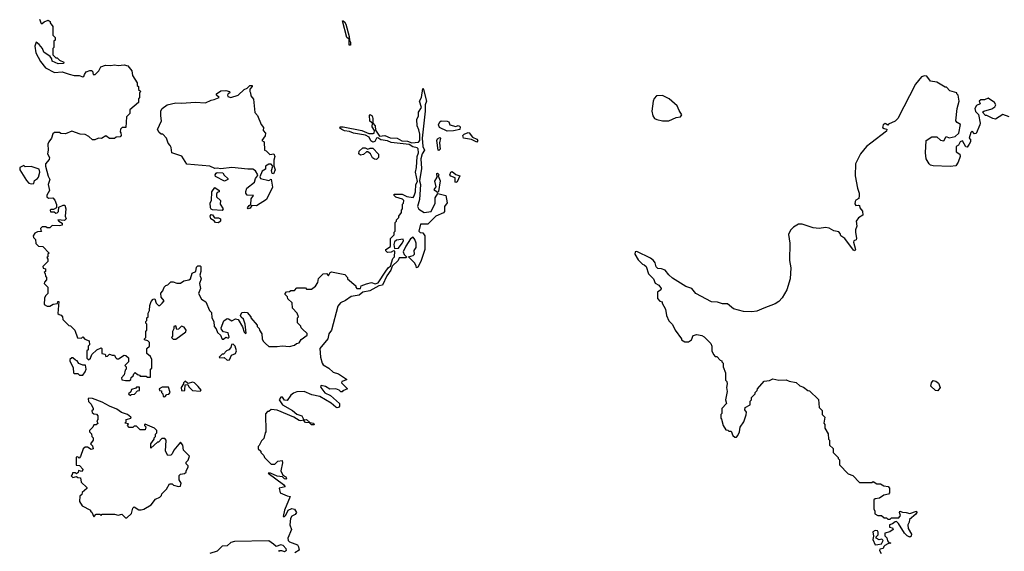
# Model space of a CAD drawing. Extents: x 1980017 to 2252640, y 74400 to 266395.
# Tile 84 of 256: x 1997930 to 2005978, y 192468 to 196812. Entities that reach past the tile are written whole.
import ezdxf

# ---------------------------------------------------------------- set-up
doc = ezdxf.new("R2010")
doc.units = 0

msp = doc.modelspace()

# ---------------------------------------------------------------- linework, layer by layer
at = {"layer": '0CON20XD'}
for points in [[(1998092.5, 196815), (1998105, 196780), (1998115, 196780), (1998130, 196795), (1998163, 196807), (1998178.3, 196798.3), (1998180, 196785), (1998200, 196755), (1998200, 196685), (1998220, 196665), (1998220, 196645), (1998210, 196635), (1998210, 196585), (1998200, 196575), (1998200, 196525), (1998225, 196500), (1998235, 196500), (1998255, 196480), (1998290, 196465), (1998287, 196453), (1998245, 196450), (1998195, 196472.5), (1998191.7, 196491.7), (1998180, 196510), (1998127.5, 196545), (1998116.1, 196576.1), (1998089.3, 196609.3), (1998065, 196627.5), (1998052.5, 196595), (1998061.2, 196541.2), (1998099.3, 196469.3), (1998139.6, 196419.6), (1998215, 196380), (1998275.9, 196385.9), (1998335, 196366), (1998375, 196356.7), (1998415.9, 196355.9), (1998445, 196343.8), (1998455, 196347.5), (1998458.8, 196365), (1998474.1, 196385.9), (1998503.6, 196396.4), (1998517, 196397), (1998525, 196390), (1998530, 196365), (1998547.5, 196365), (1998577.5, 196395), (1998593.6, 196426.4), (1998630.7, 196439.3), (1998675, 196436.7), (1998705, 196444), (1998735, 196436.7), (1998785, 196443.3), (1998814.2, 196434.2), (1998846.7, 196395), (1998852.5, 196355), (1998890, 196295), (1998890, 196275), (1998900, 196265), (1998901.7, 196241.7), (1998920, 196225), (1998910, 196215), (1998910, 196175), (1998900, 196165), (1998900, 196135), (1998830, 196075), (1998830, 196045), (1998803, 196017), (1998798.3, 195931.7), (1998768.3, 195931.7), (1998753, 195917), (1998750, 195895), (1998757, 195887), (1998760, 195865), (1998750, 195855), (1998718.3, 195851.7), (1998705, 195840), (1998665, 195840), (1998635, 195862.5), (1998599.3, 195840.7), (1998575, 195843.8), (1998545, 195831.2), (1998525, 195830), (1998495, 195857.5), (1998465, 195872.5), (1998425, 195877.5), (1998355, 195900), (1998305, 195880), (1998265, 195882.5), (1998255, 195890), (1998215, 195890), (1998201.7, 195878.3), (1998190, 195845), (1998167.5, 195815), (1998160, 195795), (1998162.5, 195745), (1998157.5, 195715), (1998172.5, 195685), (1998171.7, 195668.3), (1998140, 195635), (1998140, 195615), (1998163, 195533), (1998177.5, 195505), (1998163.3, 195465), (1998173.3, 195415), (1998152, 195378), (1998151.2, 195365), (1998165, 195353.3), (1998200, 195355), (1998217, 195337), (1998231.7, 195301.7), (1998230, 195275), (1998205, 195260), (1998185, 195260), (1998180, 195255), (1998182.5, 195242.5), (1998211.7, 195241.7), (1998225, 195230), (1998235, 195232.5), (1998246.7, 195245), (1998250, 195280), (1998285, 195296.7), (1998300, 195295), (1998307.5, 195265), (1998302.5, 195205), (1998310, 195185), (1998295, 195170), (1998243, 195177), (1998250, 195165), (1998278.3, 195148.3), (1998277, 195133), (1998255, 195127.5), (1998195, 195130), (1998175, 195110), (1998155, 195110), (1998145, 195120), (1998115, 195120), (1998100, 195105), (1998101.7, 195091.7), (1998108.3, 195081.7), (1998075, 195077.5), (1998055, 195067.5), (1998040, 195045), (1998043, 195033), (1998060, 195015), (1998061.7, 194981.7), (1998085, 194960), (1998118.3, 194958.3), (1998170, 194905), (1998160, 194895), (1998160, 194875), (1998152.5, 194867.5), (1998160, 194855), (1998160, 194835), (1998120, 194795), (1998121.7, 194781.7), (1998140, 194775), (1998140, 194755), (1998130, 194745), (1998138.3, 194738.3), (1998140, 194715), (1998150, 194705), (1998150, 194685), (1998131.7, 194668.3), (1998130, 194655), (1998160, 194625), (1998160, 194575), (1998140, 194555), (1998133, 194537), (1998130, 194485), (1998155, 194470), (1998175, 194470), (1998202.5, 194487.5), (1998238.3, 194491.7), (1998241.7, 194508.3), (1998250, 194510), (1998241.7, 194411.7), (1998251.7, 194401.7), (1998268.3, 194398.3), (1998280, 194385), (1998281.7, 194361.7), (1998331.7, 194311.7), (1998345, 194310), (1998380, 194275), (1998401.7, 194211.7), (1998435, 194210), (1998445, 194220), (1998461.7, 194201.7), (1998498.3, 194188.3), (1998500, 194155), (1998490, 194145), (1998490, 194115), (1998480, 194105), (1998480, 194045), (1998491.7, 194031.7), (1998510, 194045), (1998520, 194075), (1998560, 194115), (1998595, 194130), (1998600, 194125), (1998600, 194085), (1998628.3, 194078.3), (1998635, 194060), (1998648.3, 194061.7), (1998665, 194080), (1998685, 194070), (1998705, 194070), (1998711.7, 194051.7), (1998725, 194040), (1998738.3, 194041.7), (1998785, 194070), (1998798.3, 194068.3), (1998818.3, 194048.3), (1998820, 194015), (1998790, 193985), (1998800, 193975), (1998800, 193955), (1998793, 193947), (1998785, 193910), (1998762.5, 193885), (1998765, 193870), (1998795, 193862.5), (1998827, 193863), (1998838.3, 193871.7), (1998841.7, 193888.3), (1998858.3, 193901.7), (1998861.7, 193918.3), (1998875, 193930), (1998891.7, 193911.7), (1998908.3, 193908.3), (1998915, 193900), (1998965, 193900), (1998975, 193890), (1998998.3, 193891.7), (1999000, 193955), (1999010, 193965), (1999010, 194035), (1998998.3, 194058.3), (1998970, 194085), (1998970, 194125), (1998990, 194145), (1998990, 194175), (1998978.3, 194188.3), (1998950, 194195), (1998950, 194205), (1998960, 194215), (1998960, 194265), (1998970, 194275), (1998970, 194325), (1998961.7, 194331.7), (1998960, 194345), (1998970, 194355), (1998970, 194375), (1998980, 194385), (1998980, 194415), (1998990, 194435), (1998992.5, 194475), (1999005, 194510), (1999021.7, 194528.3), (1999035, 194530), (1999046.7, 194495), (1999065, 194477.5), (1999075, 194477.5), (1999093.6, 194496.4), (1999110, 194515), (1999087.5, 194545), (1999083.6, 194576.4), (1999100, 194595), (1999110, 194625), (1999125, 194640), (1999140, 194645), (1999165, 194670), (1999185, 194670), (1999215, 194657.5), (1999245, 194660), (1999272.5, 194677.5), (1999312.5, 194685), (1999326.7, 194695), (1999340.7, 194739.3), (1999370, 194755), (1999375, 194790), (1999385, 194800), (1999405, 194800), (1999410, 194795), (1999410, 194755), (1999402.5, 194725), (1999412.5, 194695), (1999398.8, 194655), (1999407.5, 194615), (1999392.5, 194575), (1999415, 194527.5), (1999452.5, 194505), (1999480, 194435), (1999498.3, 194418.3), (1999500, 194375), (1999517.5, 194345), (1999520, 194305), (1999536.1, 194286.1), (1999547.5, 194255), (1999572.5, 194235), (1999585, 194200), (1999595, 194200), (1999615, 194217.5), (1999635, 194210), (1999641.7, 194218.3), (1999633.3, 194253.3), (1999595, 194261.2), (1999579.1, 194279.1), (1999575.6, 194295), (1999597.9, 194352.1), (1999625, 194368.9), (1999637.5, 194367.5), (1999665, 194350), (1999695, 194366.2), (1999715, 194362.5), (1999751.7, 194301.7), (1999765, 194257.5), (1999775, 194247.5), (1999780, 194250), (1999773.3, 194325), (1999760, 194365), (1999740, 194380), (1999734, 194395), (1999745, 194420), (1999765, 194422.5), (1999788.3, 194418.3), (1999820, 194385), (1999820, 194375), (1999870, 194315), (1999870, 194305), (1999888.3, 194288.3), (1999890, 194275), (1999910, 194245), (1999912.5, 194205), (1999920, 194185), (1999940, 194165), (1999965, 194140), (2000035, 194140), (2000075, 194147.5), (2000135, 194142.5), (2000177, 194153), (2000193, 194167), (2000215, 194170), (2000231.7, 194198.3), (2000280, 194235), (2000278.3, 194248.3), (2000241.7, 194281.7), (2000230, 194295), (2000228.3, 194308.3), (2000200, 194335), (2000200, 194375), (2000207.5, 194385), (2000197.5, 194415), (2000160, 194455), (2000158.3, 194498.3), (2000121.7, 194531.7), (2000118.3, 194548.3), (2000100, 194565), (2000100, 194575), (2000111.7, 194588.3), (2000135, 194590), (2000145, 194600), (2000175, 194600), (2000195, 194620), (2000265, 194620), (2000275, 194610), (2000315, 194610), (2000347.5, 194635), (2000367.5, 194665), (2000371.7, 194698.3), (2000410, 194735), (2000437, 194737), (2000455, 194720), (2000467.5, 194745), (2000479.3, 194750.7), (2000588.3, 194728.3), (2000610, 194705), (2000610, 194695), (2000678.3, 194638.3), (2000677.5, 194625), (2000685, 194614.2), (2000715.9, 194614.1), (2000721.7, 194638.3), (2000765, 194653.3), (2000805, 194663.3), (2000835, 194652.9), (2000859.1, 194660.9), (2000922.3, 194757.7), (2000945, 194786.9), (2000962, 194798), (2000980.2, 194859.8), (2000993.3, 194875), (2000995, 194920), (2000985, 194922.5), (2000965, 194911.2), (2000935, 194910), (2000921.7, 194921.7), (2000921.2, 194935), (2000961.7, 194958.3), (2000960, 195025), (2000990, 195055), (2000990, 195075), (2001000, 195085), (2001000, 195155), (2001010, 195165), (2001010, 195175), (2001030, 195195), (2001030, 195205), (2001050, 195235), (2001050, 195255), (2001060, 195265), (2001060, 195305), (2001068.3, 195311.7)], [(2000635, 196602.5), (2000624.2, 196604.2), (2000621.7, 196651.7), (2000605, 196667.5), (2000568.3, 196801.7), (2000575, 196803.3), (2000585, 196794), (2000596.9, 196775), (2000624, 196675), (2000626.2, 196645), (2000635, 196627.5), (2000635, 196602.5)], [(2006017, 196017), (2005965, 196037.5), (2005905, 196000), (2005883, 196003), (2005835, 196030), (2005825, 196030), (2005800, 196055), (2005810, 196065), (2005876.1, 196083.9), (2005899.3, 196100.7), (2005907, 196117), (2005896.4, 196136.4), (2005845, 196170), (2005815, 196157.5), (2005785, 196156.7), (2005773.3, 196145), (2005780, 196125), (2005750.7, 196109.3), (2005737.5, 196085), (2005741.7, 196061.7), (2005767, 196037), (2005780, 195965), (2005777, 195953), (2005748.3, 195881.7), (2005735, 195880), (2005715, 195900), (2005705, 195890), (2005690, 195845), (2005700, 195835), (2005700, 195815), (2005690, 195795), (2005675, 195770), (2005661.7, 195771.7), (2005635, 195822.5), (2005617.5, 195815), (2005603.3, 195786.7), (2005583.3, 195775), (2005583, 195733), (2005613, 195713), (2005617.5, 195695), (2005601.7, 195648.3), (2005581.7, 195618.3), (2005535, 195613.3), (2005397, 195617), (2005375, 195623.3), (2005363.3, 195635), (2005337.5, 195675), (2005332.5, 195725), (2005337.5, 195825), (2005385, 195853.3), (2005425, 195853.3), (2005455, 195827.5), (2005483, 195823), (2005503, 195857), (2005527.5, 195847.5), (2005575, 195857.5), (2005605.7, 195884.3), (2005620, 195955), (2005591.7, 195971.7), (2005582.5, 195985), (2005592.5, 196085), (2005607.5, 196145), (2005600, 196195), (2005590, 196205), (2005590, 196215), (2005531.7, 196231.7), (2005505, 196260), (2005495, 196260), (2005425, 196300), (2005375, 196310), (2005345, 196350), (2005325, 196352.5), (2005300, 196345), (2005252.5, 196285), (2005106.4, 196003.6), (2005085, 195982.5), (2005031.7, 195958.3), (2005025, 195950), (2005005, 195962.5), (2004987, 195953), (2004981.7, 195931.7), (2004995, 195922.5), (2005018.3, 195918.3), (2005015, 195900), (2004886.4, 195803.6)], [(1999796.2, 195266.2), (1999791.4, 195275), (1999805, 195294.2), (1999818.3, 195301.7), (1999822.1, 195347.9), (1999840, 195375), (1999788.8, 195378.8), (1999777.5, 195395), (1999778.1, 195408.1), (1999785.6, 195435), (1999848, 195485), (1999858.5, 195515), (1999874, 195535), (1999877.5, 195545), (1999858, 195578), (1999835, 195591.2), (1999795, 195590), (1999665, 195603.8), (1999575, 195593.8), (1999545, 195599.2), (1999525, 195596), (1999485, 195615.7), (1999295, 195630.8), (1999255, 195696), (1999173.3, 195723.3), (1999167, 195767), (1999160, 195785), (1999143, 195803), (1999130, 195845), (1999100, 195875), (1999085, 195877.5), (1999070.5, 195890.5), (1999056.7, 195915), (1999090, 195985), (1999082.5, 196025), (1999083, 196067), (1999093.6, 196086.4), (1999136.7, 196115), (1999207.3, 196132.7), (1999255, 196130), (1999365, 196138.1), (1999448.3, 196131.7), (1999495, 196153.8), (1999520.8, 196159.2), (1999560, 196175), (1999537.5, 196195), (1999537.5, 196205), (1999575, 196230), (1999615, 196232.5), (1999646.1, 196226.1), (1999647.5, 196215), (1999633.3, 196206.7), (1999627.5, 196195), (1999632.5, 196185), (1999655, 196176), (1999715, 196196), (1999765, 196242.5), (1999788.3, 196251.7), (1999810, 196275), (1999830, 196275), (1999830, 196265), (1999810, 196245), (1999810, 196225), (1999817.5, 196215), (1999818.3, 196188.3), (1999841.7, 196161.7), (1999853, 196053), (1999875, 196030), (1999902.5, 195955), (1999921.7, 195931.7), (1999920, 195905), (1999940, 195885), (1999937, 195863), (1999910, 195825), (1999927.5, 195815), (1999930, 195745), (1999945, 195740), (1999975, 195710), (2000007.5, 195715), (2000016, 195695), (2000007.5, 195665), (2000007, 195617), (2000017.1, 195585), (2000005, 195552.5), (1999993.6, 195553.6), (1999989.3, 195580.7), (2000000, 195615), (1999985, 195630), (1999965, 195630), (1999940, 195615), (1999938.3, 195591.7), (1999912.5, 195575), (1999893.6, 195526.4), (1999897.5, 195515), (1999965, 195497.5), (1999985, 195507.5), (1999995, 195442.5), (1999947, 195343), (1999865, 195290), (1999827.7, 195292.3), (1999815, 195272), (1999796.2, 195266.2)], [(2001068.3, 195311.7), (2001070, 195335), (2001060, 195345), (2001005, 195362.5), (2000990, 195375), (2000990, 195385), (2001056.4, 195386.4), (2001095, 195367.5), (2001145, 195358.8), (2001155, 195371.2), (2001165.7, 195405), (2001168.6, 195465), (2001180.5, 195489.5), (2001164, 195565), (2001173.5, 195605), (2001180, 195695), (2001189.5, 195725), (2001186.1, 195756.1), (2001178, 195765), (2001143.7, 195773.7), (2001112.2, 195792.2), (2000965, 195809.2), (2000935, 195821.2), (2000881.3, 195831.3), (2000857.7, 195847.7), (2000845, 195843.3), (2000833, 195817), (2000815, 195811.9), (2000801.2, 195821.2), (2000785, 195851.9), (2000757.6, 195867.6), (2000657.5, 195885), (2000625, 195898.1), (2000585, 195903.5), (2000563.8, 195915), (2000547.5, 195925), (2000550, 195935), (2000575, 195936), (2000725.7, 195905.7), (2000783.1, 195883.1), (2000819.1, 195880.9), (2000827.5, 195885), (2000831.2, 195905), (2000810, 195935), (2000812.5, 195965), (2000793.1, 195983.1), (2000789.3, 196030.7), (2000795, 196037.5), (2000810.6, 196025), (2000817.5, 196005), (2000816, 195966), (2000834.3, 195945), (2000839.3, 195909.3), (2000871.3, 195861.3), (2000915.3, 195865.3), (2000957.1, 195847.1), (2001015, 195843.1), (2001052.5, 195822.5), (2001100.2, 195820.2), (2001136.4, 195806.4), (2001188.8, 195811.2), (2001201.1, 195825), (2001200, 195875), (2001192.5, 195912.5), (2001178.1, 195945), (2001175.6, 195995), (2001188.6, 196025), (2001190, 196055), (2001213.8, 196095), (2001198.6, 196145), (2001214.2, 196175), (2001225, 196250), (2001231.7, 196241.7), (2001254.5, 196145), (2001244.5, 196115), (2001244.6, 196065), (2001219.5, 195845), (2001224.6, 195775), (2001238.8, 195745), (2001219.5, 195715), (2001207.5, 195675), (2001214.6, 195595.4), (2001198.1, 195495), (2001205.7, 195465), (2001197.3, 195342.7), (2001182.5, 195285), (2001193.1, 195263.1), (2001235, 195236.2), (2001292, 195245), (2001326.4, 195313.6), (2001326.2, 195355), (2001348.3, 195391.7), (2001413.9, 195373.9), (2001423.3, 195315), (2001403.3, 195285), (2001402.5, 195245), (2001395, 195232.5), (2001332.5, 195205), (2001265, 195140), (2001205, 195140), (2001193.6, 195083.6), (2001203, 195073), (2001225, 195070), (2001240, 195045), (2001240, 194935), (2001207.5, 194835), (2001185, 194790), (2001173.6, 194783.6), (2001171.7, 194801.7), (2001156.7, 194825), (2001107.5, 194875), (2001145.8, 194884.2), (2001156.2, 194895), (2001153.3, 194925), (2001169.2, 194950.8), (2001170, 194985), (2001160, 195015), (2001145, 195033.8), (2001125, 195022), (2001085, 194961.2), (2001064.3, 194915), (2001073.3, 194893.3), (2001092.5, 194875), (2001090, 194865), (2001032.5, 194865), (2001022.5, 194845), (2000973, 194797), (2000964.4, 194765), (2000930.5, 194719.5), (2000896.2, 194643.8), (2000864.3, 194635.7), (2000793, 194597), (2000735, 194584.3), (2000705, 194559.5), (2000640, 194550), (2000593.7, 194516.3), (2000551.9, 194498.1), (2000530.4, 194469.6), (2000479.6, 194275), (2000457.9, 194245), (2000447.8, 194205), (2000383.5, 194125), (2000387.3, 194055), (2000401.4, 194005), (2000411.4, 193991.4), (2000455.4, 193965.4), (2000492.9, 193932.9), (2000535, 193917.1), (2000600, 193875), (2000600, 193870), (2000563.9, 193856.1), (2000560, 193845), (2000610, 193795), (2000571.7, 193778.3), (2000565, 193770), (2000555, 193770), (2000540, 193785), (2000515, 193796.7), (2000465, 193793.3), (2000430, 193815), (2000395, 193822.5), (2000387.5, 193815), (2000390, 193805), (2000425, 193763.8), (2000470.5, 193740.5), (2000543.3, 193675), (2000544.2, 193655), (2000535, 193644.2), (2000525, 193640), (2000515, 193644.3), (2000477, 193677), (2000383, 193733), (2000317.7, 193747.7), (2000255, 193774), (2000195, 193770), (2000168.9, 193761.1), (2000146.8, 193743.2), (2000115, 193700), (2000095, 193702.5), (2000078, 193728), (2000065, 193726.2), (2000051.2, 193705), (2000076.7, 193665), (2000159.4, 193619.4), (2000195, 193588.5), (2000235, 193575.6), (2000251.7, 193541.7), (2000275, 193544.2), (2000301.2, 193521.2), (2000330, 193515), (2000338, 193502), (2000315, 193501.5), (2000297.5, 193517.5), (2000265, 193520.8), (2000249.3, 193539.3), (2000227.3, 193532.7), (2000215, 193535.6), (2000170, 193565), (2000035, 193620), (1999985, 193627.5), (1999965, 193610), (1999955, 193610), (1999938.3, 193591.7), (1999942.5, 193445), (1999937.5, 193435), (1999925, 193390), (1999905, 193370), (1999888.3, 193331.7), (1999880, 193325), (1999880, 193305), (1999900, 193285), (1999900, 193275), (1999925, 193250), (1999930, 193235), (1999985, 193180), (2000015, 193180), (2000040, 193205), (2000075, 193210), (2000078.3, 193191.7), (2000063.3, 193125), (2000080.7, 193090.7), (2000105.9, 193075.9), (2000110, 193065), (2000105, 193057.5), (2000095, 193060), (2000077, 193077), (2000035, 193081.2), (1999980, 193105), (1999960, 193105), (2000086.7, 193015), (2000100, 192995), (2000050, 192985), (2000060, 192945), (2000115, 192920), (2000140, 192915), (2000094, 192805), (2000083.3, 192753.3), (2000095, 192752.5), (2000105, 192762.5), (2000125, 192803.3), (2000155, 192816.7), (2000175, 192812.5), (2000192.5, 192785), (2000181.2, 192768.8), (2000155, 192756.2), (2000142.9, 192735), (2000138.8, 192685), (2000151.2, 192645), (2000120.6, 192575), (2000125.5, 192555), (2000134.7, 192544.7), (2000201.5, 192521.5), (2000210, 192505), (2000213.3, 192476.7), (2000177.5, 192455)], [(2003235, 195984.3), (2003295, 196011.2), (2003330.7, 196019.3), (2003342.5, 196035), (2003318.8, 196068.8), (2003305, 196108.8), (2003239.2, 196165), (2003185, 196192.1), (2003135, 196189.3), (2003115, 196166.9), (2003107.7, 196145), (2003095.7, 196065), (2003104, 196025), (2003118.8, 196005), (2003136.8, 195996.8), (2003185, 195985.6), (2003235, 195984.3)], [(2001425, 195900), (2001361.7, 195931.7), (2001353.6, 195953.6), (2001365, 195977.5), (2001375, 195985.8), (2001423, 195983), (2001436.2, 195976.2), (2001445, 195952.5), (2001495, 195938.8), (2001515, 195946.2), (2001525, 195942.5), (2001530, 195935), (2001526.1, 195913.9), (2001475, 195904), (2001425, 195900)], [(2001665, 195811.2), (2001621.7, 195831.7), (2001557.5, 195845), (2001552, 195865), (2001562.9, 195877.1), (2001595, 195888.8), (2001605, 195886.7), (2001630.7, 195850.7), (2001667.5, 195835), (2001673.3, 195825), (2001665, 195811.2)], [(2001355, 195742.5), (2001350, 195745), (2001340, 195825), (2001345, 195837.5), (2001365, 195850), (2001370, 195845), (2001362.5, 195805), (2001367.5, 195755), (2001355, 195742.5)], [(2004886.4, 195803.6), (2004852.5, 195775), (2004802.5, 195715), (2004762.5, 195635), (2004757.5, 195535), (2004777.5, 195435), (2004792.5, 195395), (2004792.5, 195375), (2004788.3, 195351.7), (2004765, 195337.5), (2004757.5, 195325), (2004757, 195307), (2004764.1, 195294.1), (2004785, 195297.5), (2004793, 195293), (2004796.7, 195275), (2004817.7, 195247.7), (2004822.5, 195215), (2004785, 195192.5), (2004767.5, 195165), (2004772.5, 195125), (2004760, 195095), (2004760, 195075), (2004768.8, 195025), (2004765.9, 195014.1), (2004747.5, 195005), (2004746.2, 194995), (2004761.2, 194935), (2004756.7, 194923.3), (2004745, 194927.5), (2004675, 195022.5), (2004642.5, 195045), (2004636.7, 195065), (2004625, 195077.5), (2004585, 195086.7), (2004545, 195107.5), (2004515, 195112.5), (2004465, 195106.7), (2004415, 195110), (2004325, 195140), (2004295, 195140), (2004255, 195117.5), (2004229.3, 195090.7), (2004214.1, 195055.9), (2004224, 194985), (2004221.2, 194845), (2004232.5, 194785), (2004226.1, 194693.9), (2004200, 194605), (2004160.7, 194539.3), (2004135, 194510), (2004105, 194491.2), (2004012.5, 194455), (2003955, 194430), (2003915, 194424), (2003845, 194426.7), (2003765, 194450), (2003715, 194491.2), (2003675, 194490), (2003633, 194503), (2003585, 194507.5), (2003455, 194573.3), (2003422.5, 194615), (2003375, 194631.2), (2003265, 194700), (2003235.8, 194725.8), (2003205, 194766.2), (2003175, 194776.2), (2003145, 194777.5), (2003131.7, 194791.7), (2003123.3, 194825), (2003110, 194845), (2003085, 194863.3), (2002975, 194917.5), (2002960, 194915), (2002957.5, 194895), (2002985, 194850), (2003020, 194815), (2003035, 194810), (2003050, 194795), (2003070, 194735), (2003110, 194695), (2003125, 194657.5), (2003155, 194642.5), (2003172.5, 194615), (2003170, 194605), (2003142.5, 194585), (2003143, 194533), (2003161.7, 194511.7), (2003180, 194505), (2003180, 194495), (2003207, 194447), (2003217.5, 194395), (2003235, 194350), (2003265, 194320), (2003287.5, 194275), (2003340, 194205), (2003340, 194195), (2003365, 194180), (2003395, 194180), (2003420, 194195), (2003435, 194230), (2003465, 194240), (2003505, 194230), (2003525, 194220), (2003580, 194165), (2003587.5, 194145), (2003587.5, 194105), (2003600, 194075), (2003615, 194060), (2003628.3, 194058.3), (2003655, 194030), (2003670, 194025), (2003670, 194015), (2003680, 194005), (2003680, 193975), (2003700, 193925), (2003700, 193865), (2003710, 193855), (2003712.5, 193835), (2003707.5, 193805), (2003712.5, 193775), (2003700, 193705), (2003707.5, 193675), (2003670, 193635), (2003670, 193595), (2003660, 193585), (2003660, 193555), (2003667, 193547), (2003680, 193495), (2003701.7, 193461.7), (2003718.3, 193458.3), (2003725, 193450), (2003745, 193450), (2003760, 193415), (2003775, 193400), (2003788.3, 193401.7), (2003800, 193415), (2003812.5, 193445), (2003818.3, 193481.7), (2003847.5, 193525), (2003867, 193583), (2003870, 193605), (2003857.5, 193625), (2003858.3, 193641.7), (2003900, 193665), (2003900, 193695), (2003910, 193705), (2003910, 193725), (2003940, 193755), (2003940, 193765), (2003957, 193783), (2003960, 193795), (2004015, 193857.5), (2004057, 193863), (2004085, 193876.7), (2004135, 193867.5), (2004195, 193870), (2004218.3, 193858.3), (2004277, 193847), (2004305, 193820), (2004335, 193810), (2004371.7, 193781.7), (2004385, 193780), (2004458.3, 193708.3), (2004463, 193643), (2004488.3, 193618.3), (2004490, 193585), (2004510, 193565), (2004502.5, 193515), (2004510, 193505), (2004510, 193475), (2004537, 193427), (2004540, 193385), (2004550, 193375), (2004550, 193335), (2004578.3, 193308.3), (2004580, 193275), (2004620, 193235), (2004620, 193225), (2004630, 193215), (2004630, 193175), (2004701.7, 193101.7), (2004738.3, 193088.3), (2004795, 193030), (2004895, 193030), (2004905, 193037.5), (2004935, 193020), (2004965, 193020), (2004993, 193003), (2005027, 192997), (2005040, 192985), (2005040, 192945), (2005030, 192935), (2004993, 192927), (2004957, 192903), (2004923, 192897), (2004911.7, 192888.3), (2004910, 192815), (2004920, 192795), (2004920, 192775), (2004945, 192760), (2004975, 192760), (2004995, 192740), (2005015, 192740), (2005025, 192730), (2005045, 192730), (2005055, 192740), (2005115, 192742.5), (2005128.3, 192761.7), (2005120, 192785), (2005123, 192797), (2005146.7, 192786.7), (2005176.2, 192786.2), (2005205, 192777.5), (2005260, 192795), (2005262.5, 192785), (2005255, 192770), (2005201.7, 192728.3), (2005200, 192705), (2005190, 192685), (2005192.5, 192655), (2005218, 192608), (2005215, 192591.2), (2005204.4, 192584.4), (2005182.5, 192595), (2005162.5, 192615), (2005112.5, 192695), (2005095, 192712.5), (2005085, 192710), (2005065, 192692.5), (2005040, 192685), (2005040, 192665), (2005065, 192660), (2005070, 192645), (2005041.7, 192628.3), (2005000, 192615), (2005000, 192595), (2005018.3, 192578.3), (2005023, 192553), (2005031.7, 192541.7), (2005050, 192535), (2005025, 192530), (2005000, 192515), (2004991.7, 192508.3), (2004988.3, 192491.7), (2004960, 192485), (2004957.5, 192475), (2004970, 192450)], [(2000845, 195670), (2000830.9, 195670.9), (2000813.6, 195683.6), (2000796.7, 195715), (2000775, 195732.5), (2000765, 195732.5), (2000740.8, 195709.2), (2000715.5, 195704.5), (2000702.2, 195715), (2000703.8, 195736.2), (2000735, 195764), (2000754, 195764), (2000775, 195752.5), (2000795, 195760.8), (2000815, 195760.8), (2000863.3, 195713.3), (2000863.3, 195686.7), (2000845, 195670)], [(1998025, 195470), (1998045, 195472.5), (1998051.7, 195498.3), (1998076.4, 195513.6), (1998083.3, 195525), (1998094, 195565), (1998090, 195590), (1998025, 195612.5), (1997975, 195610), (1997965, 195620), (1997930, 195605), (1997930, 195585), (1997985, 195496.7), (1998005, 195476.7), (1998025, 195470)], [(1999605, 195493.3), (1999531.7, 195531.7), (1999527.5, 195545), (1999535, 195557.5), (1999545, 195562.5), (1999589.3, 195559.3), (1999600.7, 195540.7), (1999630, 195515), (1999630, 195505), (1999605, 195493.3)], [(2001345, 195400), (2001322.5, 195415), (2001317.5, 195425), (2001333.3, 195445), (2001323.6, 195493.6), (2001342.5, 195525), (2001340, 195555), (2001345, 195557.5), (2001357.5, 195545), (2001350, 195535), (2001366.7, 195495), (2001351.7, 195408.3), (2001345, 195400)], [(2001495, 195482.5), (2001490, 195485), (2001489.2, 195519.2), (2001455, 195533.8), (2001446.7, 195545), (2001455, 195566.7), (2001465, 195570), (2001495, 195546.7), (2001527.5, 195535), (2001505, 195487.5), (2001495, 195482.5)], [(1999585, 195252.5), (1999506.7, 195256.7), (1999493.8, 195263.8), (1999490, 195275), (1999487.5, 195315), (1999497.5, 195335), (1999500, 195405), (1999525, 195440), (1999560, 195415), (1999560, 195405), (1999545, 195400), (1999537.5, 195385), (1999537.5, 195365), (1999570, 195335), (1999567.5, 195305), (1999592.5, 195265), (1999585, 195252.5)], [(1999555, 195152.5), (1999530, 195155), (1999519.3, 195169.3), (1999492.5, 195185), (1999487.5, 195205), (1999495, 195220), (1999505, 195217.5), (1999523, 195193), (1999555, 195192.5), (1999570, 195185), (1999570, 195165), (1999555, 195152.5)], [(2000993, 194943), (2001025, 194944), (2001056, 194985), (2001065.7, 195005), (2001065, 195017.5), (2001010.7, 195009.3), (2000993, 194997), (2000986.7, 194975), (2000993, 194943)], [(1999185, 194200), (1999205, 194202.5), (1999288.3, 194261.7), (1999290, 194275), (1999275, 194300), (1999253.8, 194306.2), (1999228.3, 194281.7), (1999215, 194280), (1999205, 194310), (1999190, 194305), (1999190, 194285), (1999180, 194265), (1999180, 194225), (1999170, 194215), (1999185, 194200)], [(1999625, 194030), (1999645, 194033.3), (1999660.7, 194069.3), (1999692.5, 194085), (1999702.5, 194105), (1999690, 194145), (1999675, 194160), (1999661.7, 194158.3), (1999657, 194133), (1999640, 194115), (1999620, 194105), (1999595, 194080), (1999585, 194080), (1999560, 194055), (1999565, 194050), (1999601.7, 194051.7), (1999625, 194030)], [(1998445, 193907.5), (1998466.4, 193933.6), (1998472.5, 193955), (1998468.3, 193988.3), (1998445, 193990), (1998413, 194003), (1998400, 194025), (1998385, 194030), (1998365, 194050), (1998355, 194050), (1998340, 194035), (1998340, 194025), (1998367, 193967), (1998370, 193925), (1998375, 193920), (1998405, 193920), (1998418.3, 193908.3), (1998445, 193907.5)], [(1998835, 193740), (1998845, 193750), (1998868.3, 193751.7), (1998891.7, 193778.3), (1998908.3, 193781.7), (1998908.3, 193808.3), (1998885, 193810), (1998878.3, 193801.7), (1998845, 193790), (1998838.3, 193771.7), (1998820, 193755), (1998835, 193740)], [(1999115, 193730), (1999131.7, 193748.3), (1999148.3, 193751.7), (1999160, 193765), (1999145, 193810), (1999095, 193810), (1999070, 193795), (1999071.7, 193781.7), (1999088.3, 193778.3), (1999090, 193765), (1999100, 193755), (1999101.7, 193731.7), (1999115, 193730)], [(1999405, 193777.5), (1999412.5, 193785), (1999390, 193815), (1999358, 193845), (1999345, 193850), (1999305, 193840), (1999283, 193857), (1999270, 193845), (1999270, 193835), (1999250, 193805), (1999251.7, 193781.7), (1999275, 193780), (1999280, 193785), (1999281.7, 193828.3), (1999305, 193830), (1999311.7, 193811.7), (1999341.7, 193781.7), (1999405, 193777.5)], [(2005435, 193780), (2005415, 193782.5), (2005378.3, 193818.3), (2005381.2, 193845), (2005395, 193863.3), (2005417.7, 193857.7), (2005440.7, 193840.7), (2005452.5, 193805), (2005435, 193780)], [(1998795, 192740), (1998805, 192742.5), (1998843, 192777), (1998855, 192820), (1998865, 192830), (1998905, 192807.5), (1998923, 192807), (1998945, 192813.3), (1999005, 192847.5), (1999040, 192895), (1999075, 192910), (1999090, 192925), (1999091.7, 192938.3), (1999130, 192975), (1999155, 193020), (1999175, 193020), (1999188.3, 193008.3), (1999228.3, 192998.3), (1999245, 193000), (1999250, 193025), (1999233, 193053), (1999233, 193087), (1999243, 193097), (1999277, 193103), (1999290, 193115), (1999290, 193125), (1999307.5, 193155), (1999307, 193167), (1999291.7, 193181.7), (1999290, 193195), (1999307, 193213), (1999317.5, 193245), (1999270, 193295), (1999262.5, 193335), (1999245, 193360), (1999190, 193295), (1999176.4, 193263.6), (1999165, 193252.5), (1999141.7, 193251.7), (1999122.5, 193285), (1999127.5, 193375), (1999115, 193390), (1999091.7, 193388.3), (1999065, 193360), (1999055, 193360), (1999001.7, 193311.7), (1999002.5, 193345), (1999030, 193385), (1999030, 193395), (1999040, 193405), (1999040, 193425), (1999050, 193435), (1999050, 193455), (1999032.5, 193475), (1998955, 193506.7), (1998950, 193505), (1998950, 193495), (1998960, 193485), (1998955, 193460), (1998915, 193460), (1998885, 193490), (1998865, 193490), (1998855, 193480), (1998825, 193480), (1998810, 193495), (1998818.3, 193508.3), (1998790, 193515), (1998800, 193525), (1998800, 193545), (1998840, 193555), (1998837.5, 193565), (1998812.5, 193585), (1998763, 193603), (1998725, 193630), (1998665, 193653.3), (1998605, 193686.7), (1998525, 193716.7), (1998495, 193720), (1998490, 193715), (1998491.7, 193691.7), (1998515, 193670), (1998530, 193635), (1998530, 193625), (1998520, 193615), (1998521.7, 193601.7), (1998535, 193590), (1998558.3, 193588.3), (1998570, 193575), (1998570, 193545), (1998560, 193535), (1998568.3, 193511.7), (1998555, 193500), (1998535, 193500), (1998528.3, 193481.7), (1998500, 193455), (1998500, 193445), (1998517, 193427), (1998520, 193405), (1998530, 193395), (1998530, 193375), (1998510, 193345), (1998525, 193330), (1998530, 193305), (1998515, 193300), (1998485, 193320), (1998465, 193320), (1998450, 193305), (1998428.3, 193241.7), (1998415, 193230), (1998405, 193240), (1998391.7, 193238.3), (1998391.7, 193171.7), (1998418.3, 193168.3), (1998450, 193135), (1998435, 193120), (1998411.7, 193128.3), (1998408.3, 193111.7), (1998395, 193100), (1998385, 193110), (1998361.7, 193108.3), (1998360, 193095), (1998350, 193085), (1998365, 193070), (1998395, 193080), (1998405, 193070), (1998428.3, 193068.3), (1998431.7, 193031.7), (1998478.3, 192988.3), (1998478.3, 192981.7), (1998441.7, 192948.3), (1998438.3, 192931.7), (1998421.7, 192918.3), (1998420, 192875), (1998440.7, 192840.7), (1998510, 192805), (1998510, 192795), (1998518.3, 192788.3), (1998535, 192750), (1998555, 192770), (1998585, 192770), (1998595, 192760), (1998605, 192770), (1998645, 192772.5), (1998705, 192770), (1998735, 192762.5), (1998765, 192770), (1998795, 192740)], [(2004920.7, 192520.7), (2004945, 192523.3), (2004975, 192530), (2004987.5, 192555), (2004977, 192567), (2004955, 192562.5), (2004930, 192575), (2004930, 192585), (2004947, 192603), (2004947.5, 192625), (2004940, 192635), (2004923.3, 192636.7), (2004903, 192627), (2004907.5, 192592.5), (2004902.5, 192565), (2004920.7, 192520.7)], [(2000046.7, 192465), (2000052.5, 192475), (2000070, 192475), (2000095, 192467.5), (2000111.7, 192478.3), (2000109.3, 192489.3), (2000083.3, 192515), (2000065, 192520.8), (2000025, 192507.5), (2000005, 192527.5), (1999965, 192552.5), (1999685, 192547.5), (1999655, 192540), (1999627, 192513), (1999585, 192510), (1999545, 192470), (1999485, 192450)]]:
    msp.add_lwpolyline(points, dxfattribs=at)

doc.saveas('drawing.dxf')
